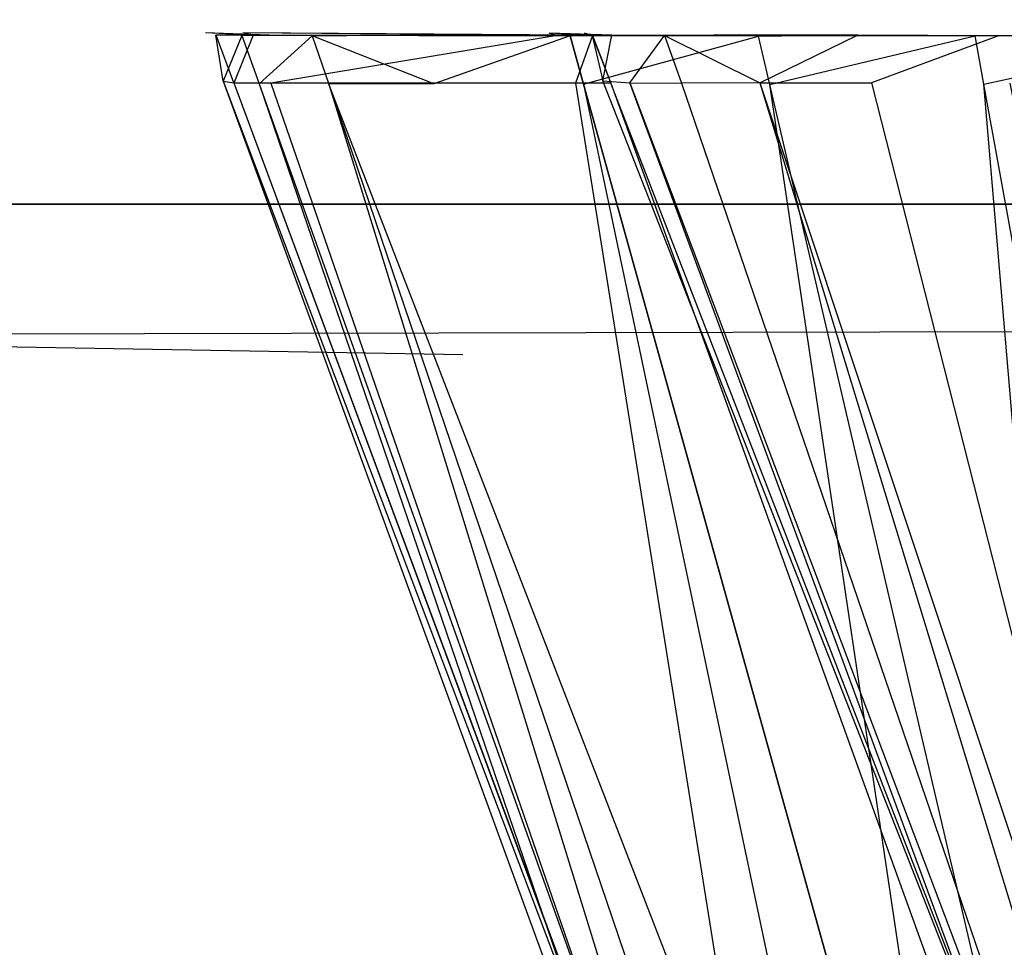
# Model space of a CAD drawing. Extents: x 0 to 0.787, y -0.451 to 0.
# Tile 6 of 32: x 0.111 to 0.124, y -0.44 to -0.428. Entities that reach past the tile are written whole.
import ezdxf

# ---------------------------------------------------------------- set-up
doc = ezdxf.new("R2010")
doc.units = 0
for name, color, linetype in [('L18_GRIFF_N_A69600__0___REPLACE', 7, 'CONTINUOUS'), ('L19_FRONTU_N_A69600__0___REPLAC', 7, 'CONTINUOUS'), ('L21_SCHUBU_N_A69600__4___REPLAC', 7, 'CONTINUOUS'), ('L4_GRIFF_N_A69600__0___REPLACEM', 7, 'CONTINUOUS'), ('L5_FRONTO_N_A69600__0___REPLACE', 7, 'CONTINUOUS'), ('L8_SCHUBO_N_A69600__7___REPLACE', 7, 'CONTINUOUS')]:
    doc.layers.add(name, color=color, linetype=linetype)

msp = doc.modelspace()

# ---------------------------------------------------------------- linework, layer by layer
at = {"layer": 'L18_GRIFF_N_A69600__0___REPLACE', "color": 254}
for points, invisible_edges in [([(0.113714, -0.428419, 0.235124), (0.11362, -0.42783, 0.248708), (0.113488, -0.4278, 0.235122), (0.113714, -0.428419, 0.235124)], 14), ([(0.113954, -0.427835, 0.231758), (0.113714, -0.428419, 0.235124), (0.113488, -0.4278, 0.235122), (0.113954, -0.427835, 0.231758)], 14), ([(0.113488, -0.4278, 0.235122), (0.114419, -0.427835, 0.23183), (0.113954, -0.427835, 0.231758), (0.113488, -0.4278, 0.235122)], 13), ([(0.114419, -0.427835, 0.23183), (0.113488, -0.4278, 0.235122), (0.113964, -0.4278, 0.235111), (0.114419, -0.427835, 0.23183)], 14), ([(0.113488, -0.4278, 0.235122), (0.114093, -0.42783, 0.248708), (0.113964, -0.4278, 0.235111), (0.113488, -0.4278, 0.235122)], 13), ([(0.114093, -0.42783, 0.248708), (0.113488, -0.4278, 0.235122), (0.11362, -0.42783, 0.248708), (0.114093, -0.42783, 0.248708)], 14), ([(0.11362, -0.42783, 0.248708), (0.113714, -0.428419, 0.235124), (0.113848, -0.428443, 0.248708), (0.11362, -0.42783, 0.248708)], 13), ([(0.11362, -0.42783, 0.248708), (0.114096, -0.427831, 0.249014), (0.114093, -0.42783, 0.248708), (0.11362, -0.42783, 0.248708)], 13), ([(0.114096, -0.427831, 0.249014), (0.11362, -0.42783, 0.248708), (0.113623, -0.42783, 0.249014), (0.114096, -0.427831, 0.249014)], 14), ([(0.113848, -0.428443, 0.248708), (0.113623, -0.42783, 0.249014), (0.11362, -0.42783, 0.248708), (0.113848, -0.428443, 0.248708)], 14), ([(0.113851, -0.428444, 0.249014), (0.114096, -0.427831, 0.249014), (0.113623, -0.42783, 0.249014), (0.113851, -0.428444, 0.249014)], 13), ([(0.113623, -0.42783, 0.249014), (0.113848, -0.428443, 0.248708), (0.113851, -0.428444, 0.249014), (0.113623, -0.42783, 0.249014)], 13), ([(0.113714, -0.428419, 0.235124), (0.113954, -0.427835, 0.231758), (0.114175, -0.428454, 0.231799), (0.113714, -0.428419, 0.235124)], 13), ([(0.114096, -0.427831, 0.249014), (0.113851, -0.428444, 0.249014), (0.114325, -0.428444, 0.249014), (0.114096, -0.427831, 0.249014)], 14), ([(0.114855, -0.42784, 0.228493), (0.114175, -0.428454, 0.231799), (0.113954, -0.427835, 0.231758), (0.114855, -0.42784, 0.228493)], 14), ([(0.113954, -0.427835, 0.231758), (0.115298, -0.427839, 0.228646), (0.114855, -0.42784, 0.228493), (0.113954, -0.427835, 0.231758)], 13), ([(0.115298, -0.427839, 0.228646), (0.113954, -0.427835, 0.231758), (0.114419, -0.427835, 0.23183), (0.115298, -0.427839, 0.228646)], 14), ([(0.113964, -0.4278, 0.235111), (0.118253, -0.427831, 0.232423), (0.114419, -0.427835, 0.23183), (0.113964, -0.4278, 0.235111)], 13), ([(0.118253, -0.427831, 0.232423), (0.113964, -0.4278, 0.235111), (0.117892, -0.427803, 0.235021), (0.118253, -0.427831, 0.232423)], 14), ([(0.113964, -0.4278, 0.235111), (0.117994, -0.427833, 0.248706), (0.117892, -0.427803, 0.235021), (0.113964, -0.4278, 0.235111)], 13), ([(0.117994, -0.427833, 0.248706), (0.113964, -0.4278, 0.235111), (0.114093, -0.42783, 0.248708), (0.117994, -0.427833, 0.248706)], 14), ([(0.114093, -0.42783, 0.248708), (0.117997, -0.427834, 0.249014), (0.117994, -0.427833, 0.248706), (0.114093, -0.42783, 0.248708)], 13), ([(0.117997, -0.427834, 0.249014), (0.114093, -0.42783, 0.248708), (0.114096, -0.427831, 0.249014), (0.117997, -0.427834, 0.249014)], 14), ([(0.114325, -0.428444, 0.249014), (0.117997, -0.427834, 0.249014), (0.114096, -0.427831, 0.249014), (0.114325, -0.428444, 0.249014)], 13), ([(0.117997, -0.427834, 0.249014), (0.114325, -0.428444, 0.249014), (0.118232, -0.428444, 0.249014), (0.117997, -0.427834, 0.249014)], 14), ([(0.118948, -0.427834, 0.229902), (0.114419, -0.427835, 0.23183), (0.118253, -0.427831, 0.232423), (0.118948, -0.427834, 0.229902)], 14), ([(0.114419, -0.427835, 0.23183), (0.118948, -0.427834, 0.229902), (0.115298, -0.427839, 0.228646), (0.114419, -0.427835, 0.23183)], 13), ([(0.114855, -0.42784, 0.228493), (0.11663, -0.427836, 0.225643), (0.116221, -0.427837, 0.225415), (0.114855, -0.42784, 0.228493)], 13), ([(0.11663, -0.427836, 0.225643), (0.114855, -0.42784, 0.228493), (0.115298, -0.427839, 0.228646), (0.11663, -0.427836, 0.225643)], 14), ([(0.115298, -0.427839, 0.228646), (0.120003, -0.427832, 0.227524), (0.11663, -0.427836, 0.225643), (0.115298, -0.427839, 0.228646)], 13), ([(0.120003, -0.427832, 0.227524), (0.115298, -0.427839, 0.228646), (0.118948, -0.427834, 0.229902), (0.120003, -0.427832, 0.227524)], 14), ([(0.118522, -0.427838, 0.222937), (0.116221, -0.427837, 0.225415), (0.11663, -0.427836, 0.225643), (0.118522, -0.427838, 0.222937)], 14), ([(0.121501, -0.427833, 0.225381), (0.11663, -0.427836, 0.225643), (0.120003, -0.427832, 0.227524), (0.121501, -0.427833, 0.225381)], 14), ([(0.11663, -0.427836, 0.225643), (0.121501, -0.427833, 0.225381), (0.118522, -0.427838, 0.222937), (0.11663, -0.427836, 0.225643)], 13), ([(0.117892, -0.427803, 0.235021), (0.118697, -0.42783, 0.232492), (0.118253, -0.427831, 0.232423), (0.117892, -0.427803, 0.235021)], 13), ([(0.118697, -0.42783, 0.232492), (0.117892, -0.427803, 0.235021), (0.118348, -0.427804, 0.235011), (0.118697, -0.42783, 0.232492)], 14), ([(0.117892, -0.427803, 0.235021), (0.118447, -0.427834, 0.248705), (0.118348, -0.427804, 0.235011), (0.117892, -0.427803, 0.235021)], 13), ([(0.118447, -0.427834, 0.248705), (0.117892, -0.427803, 0.235021), (0.117994, -0.427833, 0.248706), (0.118447, -0.427834, 0.248705)], 14), ([(0.117994, -0.427833, 0.248706), (0.118449, -0.427835, 0.249014), (0.118447, -0.427834, 0.248705), (0.117994, -0.427833, 0.248706)], 13), ([(0.118449, -0.427835, 0.249014), (0.117994, -0.427833, 0.248706), (0.117997, -0.427834, 0.249014), (0.118449, -0.427835, 0.249014)], 14), ([(0.118232, -0.428444, 0.249014), (0.118449, -0.427835, 0.249014), (0.117997, -0.427834, 0.249014), (0.118232, -0.428444, 0.249014)], 13), ([(0.118449, -0.427835, 0.249014), (0.118232, -0.428444, 0.249014), (0.118685, -0.428444, 0.249014), (0.118449, -0.427835, 0.249014)], 14), ([(0.119372, -0.427834, 0.230048), (0.118253, -0.427831, 0.232423), (0.118697, -0.42783, 0.232492), (0.119372, -0.427834, 0.230048)], 14), ([(0.118253, -0.427831, 0.232423), (0.119372, -0.427834, 0.230048), (0.118948, -0.427834, 0.229902), (0.118253, -0.427831, 0.232423)], 13), ([(0.118447, -0.427834, 0.248705), (0.118584, -0.428415, 0.23497), (0.118348, -0.427804, 0.235011), (0.118447, -0.427834, 0.248705)], 14), ([(0.118584, -0.428415, 0.23497), (0.118697, -0.42783, 0.232492), (0.118348, -0.427804, 0.235011), (0.118584, -0.428415, 0.23497)], 14), ([(0.118584, -0.428415, 0.23497), (0.118447, -0.427834, 0.248705), (0.118683, -0.428444, 0.248705), (0.118584, -0.428415, 0.23497)], 13), ([(0.118449, -0.427835, 0.249014), (0.118683, -0.428444, 0.248705), (0.118447, -0.427834, 0.248705), (0.118449, -0.427835, 0.249014)], 14), ([(0.118683, -0.428444, 0.248705), (0.118449, -0.427835, 0.249014), (0.118685, -0.428444, 0.249014), (0.118683, -0.428444, 0.248705)], 13), ([(0.123367, -0.427837, 0.223524), (0.118522, -0.427838, 0.222937), (0.121501, -0.427833, 0.225381), (0.123367, -0.427837, 0.223524)], 14), ([(0.118697, -0.42783, 0.232492), (0.118584, -0.428415, 0.23497), (0.118928, -0.428441, 0.232495), (0.118697, -0.42783, 0.232492)], 13), ([(0.118928, -0.428441, 0.232495), (0.119372, -0.427834, 0.230048), (0.118697, -0.42783, 0.232492), (0.118928, -0.428441, 0.232495)], 14), ([(0.119372, -0.427834, 0.230048), (0.118928, -0.428441, 0.232495), (0.119592, -0.428444, 0.230092), (0.119372, -0.427834, 0.230048)], 13), ([(0.118948, -0.427834, 0.229902), (0.120394, -0.427832, 0.227743), (0.120003, -0.427832, 0.227524), (0.118948, -0.427834, 0.229902)], 13), ([(0.120394, -0.427832, 0.227743), (0.118948, -0.427834, 0.229902), (0.119372, -0.427834, 0.230048), (0.120394, -0.427832, 0.227743)], 14), ([(0.119372, -0.427834, 0.230048), (0.120597, -0.428442, 0.227827), (0.120394, -0.427832, 0.227743), (0.119372, -0.427834, 0.230048)], 14), ([(0.120597, -0.428442, 0.227827), (0.119372, -0.427834, 0.230048), (0.119592, -0.428444, 0.230092), (0.120597, -0.428442, 0.227827)], 13), ([(0.120003, -0.427832, 0.227524), (0.121847, -0.427832, 0.225665), (0.121501, -0.427833, 0.225381), (0.120003, -0.427832, 0.227524)], 13), ([(0.121847, -0.427832, 0.225665), (0.120003, -0.427832, 0.227524), (0.120394, -0.427832, 0.227743), (0.121847, -0.427832, 0.225665)], 14), ([(0.120597, -0.428442, 0.227827), (0.121847, -0.427832, 0.225665), (0.120394, -0.427832, 0.227743), (0.120597, -0.428442, 0.227827)], 14), ([(0.121847, -0.427832, 0.225665), (0.120597, -0.428442, 0.227827), (0.122026, -0.428443, 0.225786), (0.121847, -0.427832, 0.225665)], 13), ([(0.120879, -0.427843, 0.220591), (0.125514, -0.427833, 0.22202), (0.123589, -0.427838, 0.218691), (0.120879, -0.427843, 0.220591)], 13), ([(0.125514, -0.427833, 0.22202), (0.120879, -0.427843, 0.220591), (0.123367, -0.427837, 0.223524), (0.125514, -0.427833, 0.22202)], 14), ([(0.123656, -0.427837, 0.223865), (0.121501, -0.427833, 0.225381), (0.121847, -0.427832, 0.225665), (0.123656, -0.427837, 0.223865)], 14), ([(0.121501, -0.427833, 0.225381), (0.123656, -0.427837, 0.223865), (0.123367, -0.427837, 0.223524), (0.121501, -0.427833, 0.225381)], 13), ([(0.122026, -0.428443, 0.225786), (0.123656, -0.427837, 0.223865), (0.121847, -0.427832, 0.225665), (0.122026, -0.428443, 0.225786)], 13), ([(0.126422, -0.427816, 0.216901), (0.123468, -0.428457, 0.218484), (0.123356, -0.427838, 0.218288), (0.126422, -0.427816, 0.216901)], 13), ([(0.123356, -0.427838, 0.218288), (0.12658, -0.427816, 0.217339), (0.126422, -0.427816, 0.216901), (0.123356, -0.427838, 0.218288)], 13), ([(0.12658, -0.427816, 0.217339), (0.123356, -0.427838, 0.218288), (0.123589, -0.427838, 0.218691), (0.12658, -0.427816, 0.217339)], 14), ([(0.123367, -0.427837, 0.223524), (0.125737, -0.427832, 0.222406), (0.125514, -0.427833, 0.22202), (0.123367, -0.427837, 0.223524)], 13), ([(0.125737, -0.427832, 0.222406), (0.123367, -0.427837, 0.223524), (0.123656, -0.427837, 0.223865), (0.125737, -0.427832, 0.222406)], 14), ([(0.123468, -0.428457, 0.218484), (0.126422, -0.427816, 0.216901), (0.126499, -0.428435, 0.217114), (0.123468, -0.428457, 0.218484)], 14), ([(0.123589, -0.427838, 0.218691), (0.127882, -0.427816, 0.220949), (0.12658, -0.427816, 0.217339), (0.123589, -0.427838, 0.218691)], 13), ([(0.127882, -0.427816, 0.220949), (0.123589, -0.427838, 0.218691), (0.125514, -0.427833, 0.22202), (0.127882, -0.427816, 0.220949)], 14), ([(0.123806, -0.428448, 0.224016), (0.125737, -0.427832, 0.222406), (0.123656, -0.427837, 0.223865), (0.123806, -0.428448, 0.224016)], 13), ([(0.114175, -0.428454, 0.231799), (0.114855, -0.42784, 0.228493), (0.115066, -0.428459, 0.228572), (0.114175, -0.428454, 0.231799)], 13), ([(0.116415, -0.428456, 0.225529), (0.114855, -0.42784, 0.228493), (0.116221, -0.427837, 0.225415), (0.116415, -0.428456, 0.225529)], 14), ([(0.114855, -0.42784, 0.228493), (0.116415, -0.428456, 0.225529), (0.115066, -0.428459, 0.228572), (0.114855, -0.42784, 0.228493)], 13), ([(0.118161, -0.427838, 0.22264), (0.116415, -0.428456, 0.225529), (0.116221, -0.427837, 0.225415), (0.118161, -0.427838, 0.22264)], 14), ([(0.116221, -0.427837, 0.225415), (0.118522, -0.427838, 0.222937), (0.118161, -0.427838, 0.22264), (0.116221, -0.427837, 0.225415)], 13), ([(0.116415, -0.428456, 0.225529), (0.118161, -0.427838, 0.22264), (0.118333, -0.428457, 0.222787), (0.116415, -0.428456, 0.225529)], 13), ([(0.120577, -0.427844, 0.220236), (0.118333, -0.428457, 0.222787), (0.118161, -0.427838, 0.22264), (0.120577, -0.427844, 0.220236)], 13), ([(0.118161, -0.427838, 0.22264), (0.120879, -0.427843, 0.220591), (0.120577, -0.427844, 0.220236), (0.118161, -0.427838, 0.22264)], 13), ([(0.120879, -0.427843, 0.220591), (0.118161, -0.427838, 0.22264), (0.118522, -0.427838, 0.222937), (0.120879, -0.427843, 0.220591)], 14), ([(0.118333, -0.428457, 0.222787), (0.120577, -0.427844, 0.220236), (0.120722, -0.428463, 0.22041), (0.118333, -0.428457, 0.222787)], 14), ([(0.118522, -0.427838, 0.222937), (0.123367, -0.427837, 0.223524), (0.120879, -0.427843, 0.220591), (0.118522, -0.427838, 0.222937)], 13), ([(0.123356, -0.427838, 0.218288), (0.120722, -0.428463, 0.22041), (0.120577, -0.427844, 0.220236), (0.123356, -0.427838, 0.218288)], 13), ([(0.120577, -0.427844, 0.220236), (0.123589, -0.427838, 0.218691), (0.123356, -0.427838, 0.218288), (0.120577, -0.427844, 0.220236)], 13), ([(0.123589, -0.427838, 0.218691), (0.120577, -0.427844, 0.220236), (0.120879, -0.427843, 0.220591), (0.123589, -0.427838, 0.218691)], 14), ([(0.120722, -0.428463, 0.22041), (0.123356, -0.427838, 0.218288), (0.123468, -0.428457, 0.218484), (0.120722, -0.428463, 0.22041)], 14), ([(0.123656, -0.427837, 0.223865), (0.122026, -0.428443, 0.225786), (0.123806, -0.428448, 0.224016), (0.123656, -0.427837, 0.223865)], 14), ([(0.113714, -0.428419, 0.235124), (0.120471, -0.446922, 0.235193), (0.12065, -0.44677, 0.248709), (0.113714, -0.428419, 0.235124)], 14), ([(0.113714, -0.428419, 0.235124), (0.12065, -0.44677, 0.248709), (0.113848, -0.428443, 0.248708), (0.113714, -0.428419, 0.235124)], 14), ([(0.114175, -0.428454, 0.231799), (0.120471, -0.446922, 0.235193), (0.113714, -0.428419, 0.235124), (0.114175, -0.428454, 0.231799)], 14), ([(0.120654, -0.446766, 0.249014), (0.113848, -0.428443, 0.248708), (0.12065, -0.44677, 0.248709), (0.120654, -0.446766, 0.249014)], 13), ([(0.113848, -0.428443, 0.248708), (0.120654, -0.446766, 0.249014), (0.113851, -0.428444, 0.249014), (0.113848, -0.428443, 0.248708)], 14), ([(0.120654, -0.446766, 0.249014), (0.114325, -0.428444, 0.249014), (0.113851, -0.428444, 0.249014), (0.120654, -0.446766, 0.249014)], 13), ([(0.120471, -0.446922, 0.235193), (0.114175, -0.428454, 0.231799), (0.120771, -0.446944, 0.233028), (0.120471, -0.446922, 0.235193)], 13), ([(0.115066, -0.428459, 0.228572), (0.120771, -0.446944, 0.233028), (0.114175, -0.428454, 0.231799), (0.115066, -0.428459, 0.228572)], 14), ([(0.114325, -0.428444, 0.249014), (0.120654, -0.446766, 0.249014), (0.121153, -0.446756, 0.249014), (0.114325, -0.428444, 0.249014)], 14), ([(0.121153, -0.446756, 0.249014), (0.118232, -0.428444, 0.249014), (0.114325, -0.428444, 0.249014), (0.121153, -0.446756, 0.249014)], 13), ([(0.12223, -0.446945, 0.228945), (0.115066, -0.428459, 0.228572), (0.116415, -0.428456, 0.225529), (0.12223, -0.446945, 0.228945)], 14), ([(0.120771, -0.446944, 0.233028), (0.115066, -0.428459, 0.228572), (0.121351, -0.446947, 0.230926), (0.120771, -0.446944, 0.233028)], 13), ([(0.115066, -0.428459, 0.228572), (0.12223, -0.446945, 0.228945), (0.121351, -0.446947, 0.230926), (0.115066, -0.428459, 0.228572)], 13), ([(0.118333, -0.428457, 0.222787), (0.12223, -0.446945, 0.228945), (0.116415, -0.428456, 0.225529), (0.118333, -0.428457, 0.222787)], 14), ([(0.118232, -0.428444, 0.249014), (0.121153, -0.446756, 0.249014), (0.125267, -0.446671, 0.249014), (0.118232, -0.428444, 0.249014)], 14), ([(0.125267, -0.446671, 0.249014), (0.118685, -0.428444, 0.249014), (0.118232, -0.428444, 0.249014), (0.125267, -0.446671, 0.249014)], 13), ([(0.12223, -0.446945, 0.228945), (0.118333, -0.428457, 0.222787), (0.123479, -0.446946, 0.227159), (0.12223, -0.446945, 0.228945)], 13), ([(0.120722, -0.428463, 0.22041), (0.123479, -0.446946, 0.227159), (0.118333, -0.428457, 0.222787), (0.120722, -0.428463, 0.22041)], 13), ([(0.118584, -0.428415, 0.23497), (0.125743, -0.446661, 0.248678), (0.125648, -0.446664, 0.23376), (0.118584, -0.428415, 0.23497)], 13), ([(0.125743, -0.446661, 0.248678), (0.118584, -0.428415, 0.23497), (0.118683, -0.428444, 0.248705), (0.125743, -0.446661, 0.248678)], 14), ([(0.125648, -0.446664, 0.23376), (0.118928, -0.428441, 0.232495), (0.118584, -0.428415, 0.23497), (0.125648, -0.446664, 0.23376)], 14), ([(0.118683, -0.428444, 0.248705), (0.125745, -0.446661, 0.249014), (0.125743, -0.446661, 0.248678), (0.118683, -0.428444, 0.248705)], 13), ([(0.125745, -0.446661, 0.249014), (0.118683, -0.428444, 0.248705), (0.118685, -0.428444, 0.249014), (0.125745, -0.446661, 0.249014)], 14), ([(0.118685, -0.428444, 0.249014), (0.125267, -0.446671, 0.249014), (0.125745, -0.446661, 0.249014), (0.118685, -0.428444, 0.249014)], 14), ([(0.118928, -0.428441, 0.232495), (0.12582, -0.446679, 0.232581), (0.119592, -0.428444, 0.230092), (0.118928, -0.428441, 0.232495)], 14), ([(0.118928, -0.428441, 0.232495), (0.125648, -0.446664, 0.23376), (0.12582, -0.446679, 0.232581), (0.118928, -0.428441, 0.232495)], 13), ([(0.120597, -0.428442, 0.227827), (0.119592, -0.428444, 0.230092), (0.126156, -0.446683, 0.231437), (0.120597, -0.428442, 0.227827)], 14), ([(0.119592, -0.428444, 0.230092), (0.12582, -0.446679, 0.232581), (0.126156, -0.446683, 0.231437), (0.119592, -0.428444, 0.230092)], 14), ([(0.120597, -0.428442, 0.227827), (0.126665, -0.446685, 0.230358), (0.122026, -0.428443, 0.225786), (0.120597, -0.428442, 0.227827)], 14), ([(0.120597, -0.428442, 0.227827), (0.126156, -0.446683, 0.231437), (0.126665, -0.446685, 0.230358), (0.120597, -0.428442, 0.227827)], 14), ([(0.123468, -0.428457, 0.218484), (0.125034, -0.44695, 0.225611), (0.120722, -0.428463, 0.22041), (0.123468, -0.428457, 0.218484)], 13), ([(0.123479, -0.446946, 0.227159), (0.120722, -0.428463, 0.22041), (0.125034, -0.44695, 0.225611), (0.123479, -0.446946, 0.227159)], 14), ([(0.127388, -0.44669, 0.229386), (0.123806, -0.428448, 0.224016), (0.122026, -0.428443, 0.225786), (0.127388, -0.44669, 0.229386)], 14), ([(0.122026, -0.428443, 0.225786), (0.126665, -0.446685, 0.230358), (0.127388, -0.44669, 0.229386), (0.122026, -0.428443, 0.225786)], 14), ([(0.126499, -0.428435, 0.217114), (0.126823, -0.446946, 0.224357), (0.123468, -0.428457, 0.218484), (0.126499, -0.428435, 0.217114)], 13), ([(0.125034, -0.44695, 0.225611), (0.123468, -0.428457, 0.218484), (0.126823, -0.446946, 0.224357), (0.125034, -0.44695, 0.225611)], 14)]:
    msp.add_3dface(points, dxfattribs=dict(at, invisible_edges=invisible_edges))
at = {"layer": 'L19_FRONTU_N_A69600__0___REPLAC', "color": 8}
for points, invisible_edges in [([(0.003722, -0.43, 0.00371), (0.783193, -0.43, 0.002), (0.003722, -0.43, 0.002), (0.003722, -0.43, 0.00371)], 13), ([(0.783193, -0.43, 0.002), (0.003722, -0.43, 0.00371), (0.783193, -0.43, 0.00371), (0.783193, -0.43, 0.002)], 14), ([(0.003722, -0.43, 0.246586), (0.783193, -0.43, 0.00371), (0.003722, -0.43, 0.00371), (0.003722, -0.43, 0.246586)], 13), ([(0.783193, -0.43, 0.00371), (0.003722, -0.43, 0.246586), (0.1297, -0.43, 0.21941), (0.783193, -0.43, 0.00371)], 10), ([(0.1297, -0.43, 0.21941), (0.003722, -0.43, 0.246586), (0.126527, -0.43, 0.220372), (0.1297, -0.43, 0.21941)], 13), ([(0.126527, -0.43, 0.220372), (0.003722, -0.43, 0.246586), (0.123602, -0.43, 0.221935), (0.126527, -0.43, 0.220372)], 10), ([(0.123602, -0.43, 0.221935), (0.003722, -0.43, 0.246586), (0.121039, -0.43, 0.224039), (0.123602, -0.43, 0.221935)], 13), ([(0.121039, -0.43, 0.224039), (0.003722, -0.43, 0.246586), (0.118935, -0.43, 0.226602), (0.121039, -0.43, 0.224039)], 10), ([(0.118935, -0.43, 0.226602), (0.003722, -0.43, 0.246586), (0.117372, -0.43, 0.229527), (0.118935, -0.43, 0.226602)], 13), ([(0.117372, -0.43, 0.229527), (0.003722, -0.43, 0.246586), (0.11641, -0.43, 0.2327), (0.117372, -0.43, 0.229527)], 10), ([(0.11641, -0.43, 0.2327), (0.003722, -0.43, 0.246586), (0.116166, -0.43, 0.234342), (0.11641, -0.43, 0.2327)], 13), ([(0.116166, -0.43, 0.234342), (0.003722, -0.43, 0.246586), (0.116101, -0.43, 0.246586), (0.116166, -0.43, 0.234342)], 10), ([(0.783193, -0.43, 0.002), (0.003722, -0.431928, 0.002), (0.003722, -0.43, 0.002), (0.783193, -0.43, 0.002)], 13), ([(0.003722, -0.431928, 0.002), (0.783193, -0.43, 0.002), (0.783193, -0.431928, 0.002), (0.003722, -0.431928, 0.002)], 14), ([(0.116786, -0.431928, 0.248), (0.003722, -0.43, 0.248), (0.003722, -0.431928, 0.248), (0.116786, -0.431928, 0.248)], 13), ([(0.003722, -0.43, 0.248), (0.116786, -0.431928, 0.248), (0.116085, -0.43, 0.248), (0.003722, -0.43, 0.248)], 14), ([(0.003722, -0.43, 0.248), (0.116101, -0.43, 0.246586), (0.003722, -0.43, 0.246586), (0.003722, -0.43, 0.248)], 13), ([(0.116101, -0.43, 0.246586), (0.003722, -0.43, 0.248), (0.116085, -0.43, 0.248), (0.116101, -0.43, 0.246586)], 14), ([(0.783193, -0.431928, 0.002), (0.003722, -0.447345, 0.002), (0.003722, -0.431928, 0.002), (0.783193, -0.431928, 0.002)], 13), ([(0.003722, -0.447345, 0.002), (0.783193, -0.431928, 0.002), (0.783193, -0.447345, 0.002), (0.003722, -0.447345, 0.002)], 14), ([(0.122398, -0.447345, 0.248), (0.003722, -0.431928, 0.248), (0.003722, -0.447345, 0.248), (0.122398, -0.447345, 0.248)], 13), ([(0.003722, -0.431928, 0.248), (0.122398, -0.447345, 0.248), (0.116786, -0.431928, 0.248), (0.003722, -0.431928, 0.248)], 14)]:
    msp.add_3dface(points, dxfattribs=dict(at, invisible_edges=invisible_edges))
at = {"layer": 'L21_SCHUBU_N_A69600__4___REPLAC', "color": 8}
for points, invisible_edges in [([(0.7465, -0.43, 0.0494), (0.0405, -0.104, 0.0494), (0.0405, -0.43, 0.0494), (0.7465, -0.43, 0.0494)], 13), ([(0.0405, -0.104, 0.0494), (0.7465, -0.43, 0.0494), (0.746513, -0.104, 0.0494), (0.0405, -0.104, 0.0494)], 14), ([(0.746513, -0.104, 0.0334), (0.0405, -0.43, 0.0334), (0.0405, -0.104, 0.0334), (0.746513, -0.104, 0.0334)], 13), ([(0.0405, -0.43, 0.0334), (0.746513, -0.104, 0.0334), (0.7465, -0.43, 0.0334), (0.0405, -0.43, 0.0334)], 14), ([(0.7465, -0.43, 0.0494), (0.0405, -0.43, 0.0334), (0.7465, -0.43, 0.0334), (0.7465, -0.43, 0.0494)], 13), ([(0.0405, -0.43, 0.0334), (0.7465, -0.43, 0.0494), (0.0405, -0.43, 0.0494), (0.0405, -0.43, 0.0334)], 14)]:
    msp.add_3dface(points, dxfattribs=dict(at, invisible_edges=invisible_edges))
at = {"layer": 'L4_GRIFF_N_A69600__0___REPLACEM', "color": 254}
for points, invisible_edges in [([(0.113714, -0.428419, 0.485124), (0.11362, -0.42783, 0.498708), (0.113488, -0.4278, 0.485122), (0.113714, -0.428419, 0.485124)], 14), ([(0.113954, -0.427835, 0.481758), (0.113714, -0.428419, 0.485124), (0.113488, -0.4278, 0.485122), (0.113954, -0.427835, 0.481758)], 14), ([(0.113488, -0.4278, 0.485122), (0.114419, -0.427835, 0.48183), (0.113954, -0.427835, 0.481758), (0.113488, -0.4278, 0.485122)], 13), ([(0.114419, -0.427835, 0.48183), (0.113488, -0.4278, 0.485122), (0.113964, -0.4278, 0.485111), (0.114419, -0.427835, 0.48183)], 14), ([(0.113488, -0.4278, 0.485122), (0.114093, -0.42783, 0.498708), (0.113964, -0.4278, 0.485111), (0.113488, -0.4278, 0.485122)], 13), ([(0.114093, -0.42783, 0.498708), (0.113488, -0.4278, 0.485122), (0.11362, -0.42783, 0.498708), (0.114093, -0.42783, 0.498708)], 14), ([(0.11362, -0.42783, 0.498708), (0.113714, -0.428419, 0.485124), (0.113848, -0.428443, 0.498708), (0.11362, -0.42783, 0.498708)], 13), ([(0.11362, -0.42783, 0.498708), (0.114096, -0.427831, 0.499014), (0.114093, -0.42783, 0.498708), (0.11362, -0.42783, 0.498708)], 13), ([(0.114096, -0.427831, 0.499014), (0.11362, -0.42783, 0.498708), (0.113623, -0.42783, 0.499014), (0.114096, -0.427831, 0.499014)], 14), ([(0.113848, -0.428443, 0.498708), (0.113623, -0.42783, 0.499014), (0.11362, -0.42783, 0.498708), (0.113848, -0.428443, 0.498708)], 14), ([(0.113851, -0.428444, 0.499014), (0.114096, -0.427831, 0.499014), (0.113623, -0.42783, 0.499014), (0.113851, -0.428444, 0.499014)], 13), ([(0.113623, -0.42783, 0.499014), (0.113848, -0.428443, 0.498708), (0.113851, -0.428444, 0.499014), (0.113623, -0.42783, 0.499014)], 13), ([(0.113714, -0.428419, 0.485124), (0.113954, -0.427835, 0.481758), (0.114175, -0.428454, 0.481799), (0.113714, -0.428419, 0.485124)], 13), ([(0.114096, -0.427831, 0.499014), (0.113851, -0.428444, 0.499014), (0.114325, -0.428444, 0.499014), (0.114096, -0.427831, 0.499014)], 14), ([(0.114855, -0.42784, 0.478493), (0.114175, -0.428454, 0.481799), (0.113954, -0.427835, 0.481758), (0.114855, -0.42784, 0.478493)], 14), ([(0.113954, -0.427835, 0.481758), (0.115298, -0.427839, 0.478646), (0.114855, -0.42784, 0.478493), (0.113954, -0.427835, 0.481758)], 13), ([(0.115298, -0.427839, 0.478646), (0.113954, -0.427835, 0.481758), (0.114419, -0.427835, 0.48183), (0.115298, -0.427839, 0.478646)], 14), ([(0.113964, -0.4278, 0.485111), (0.118253, -0.427831, 0.482423), (0.114419, -0.427835, 0.48183), (0.113964, -0.4278, 0.485111)], 13), ([(0.118253, -0.427831, 0.482423), (0.113964, -0.4278, 0.485111), (0.117892, -0.427803, 0.485021), (0.118253, -0.427831, 0.482423)], 14), ([(0.113964, -0.4278, 0.485111), (0.117994, -0.427833, 0.498706), (0.117892, -0.427803, 0.485021), (0.113964, -0.4278, 0.485111)], 13), ([(0.117994, -0.427833, 0.498706), (0.113964, -0.4278, 0.485111), (0.114093, -0.42783, 0.498708), (0.117994, -0.427833, 0.498706)], 14), ([(0.114093, -0.42783, 0.498708), (0.117997, -0.427834, 0.499014), (0.117994, -0.427833, 0.498706), (0.114093, -0.42783, 0.498708)], 13), ([(0.117997, -0.427834, 0.499014), (0.114093, -0.42783, 0.498708), (0.114096, -0.427831, 0.499014), (0.117997, -0.427834, 0.499014)], 14), ([(0.114325, -0.428444, 0.499014), (0.117997, -0.427834, 0.499014), (0.114096, -0.427831, 0.499014), (0.114325, -0.428444, 0.499014)], 13), ([(0.117997, -0.427834, 0.499014), (0.114325, -0.428444, 0.499014), (0.118232, -0.428444, 0.499014), (0.117997, -0.427834, 0.499014)], 14), ([(0.118948, -0.427834, 0.479902), (0.114419, -0.427835, 0.48183), (0.118253, -0.427831, 0.482423), (0.118948, -0.427834, 0.479902)], 14), ([(0.114419, -0.427835, 0.48183), (0.118948, -0.427834, 0.479902), (0.115298, -0.427839, 0.478646), (0.114419, -0.427835, 0.48183)], 13), ([(0.114855, -0.42784, 0.478493), (0.11663, -0.427836, 0.475643), (0.116221, -0.427837, 0.475415), (0.114855, -0.42784, 0.478493)], 13), ([(0.11663, -0.427836, 0.475643), (0.114855, -0.42784, 0.478493), (0.115298, -0.427839, 0.478646), (0.11663, -0.427836, 0.475643)], 14), ([(0.115298, -0.427839, 0.478646), (0.120003, -0.427832, 0.477524), (0.11663, -0.427836, 0.475643), (0.115298, -0.427839, 0.478646)], 13), ([(0.120003, -0.427832, 0.477524), (0.115298, -0.427839, 0.478646), (0.118948, -0.427834, 0.479902), (0.120003, -0.427832, 0.477524)], 14), ([(0.118522, -0.427838, 0.472937), (0.116221, -0.427837, 0.475415), (0.11663, -0.427836, 0.475643), (0.118522, -0.427838, 0.472937)], 14), ([(0.121501, -0.427833, 0.475381), (0.11663, -0.427836, 0.475643), (0.120003, -0.427832, 0.477524), (0.121501, -0.427833, 0.475381)], 14), ([(0.11663, -0.427836, 0.475643), (0.121501, -0.427833, 0.475381), (0.118522, -0.427838, 0.472937), (0.11663, -0.427836, 0.475643)], 13), ([(0.117892, -0.427803, 0.485021), (0.118697, -0.42783, 0.482492), (0.118253, -0.427831, 0.482423), (0.117892, -0.427803, 0.485021)], 13), ([(0.118697, -0.42783, 0.482492), (0.117892, -0.427803, 0.485021), (0.118348, -0.427804, 0.485011), (0.118697, -0.42783, 0.482492)], 14), ([(0.117892, -0.427803, 0.485021), (0.118447, -0.427834, 0.498705), (0.118348, -0.427804, 0.485011), (0.117892, -0.427803, 0.485021)], 13), ([(0.118447, -0.427834, 0.498705), (0.117892, -0.427803, 0.485021), (0.117994, -0.427833, 0.498706), (0.118447, -0.427834, 0.498705)], 14), ([(0.117994, -0.427833, 0.498706), (0.118449, -0.427835, 0.499014), (0.118447, -0.427834, 0.498705), (0.117994, -0.427833, 0.498706)], 13), ([(0.118449, -0.427835, 0.499014), (0.117994, -0.427833, 0.498706), (0.117997, -0.427834, 0.499014), (0.118449, -0.427835, 0.499014)], 14), ([(0.118232, -0.428444, 0.499014), (0.118449, -0.427835, 0.499014), (0.117997, -0.427834, 0.499014), (0.118232, -0.428444, 0.499014)], 13), ([(0.118449, -0.427835, 0.499014), (0.118232, -0.428444, 0.499014), (0.118685, -0.428444, 0.499014), (0.118449, -0.427835, 0.499014)], 14), ([(0.119372, -0.427834, 0.480048), (0.118253, -0.427831, 0.482423), (0.118697, -0.42783, 0.482492), (0.119372, -0.427834, 0.480048)], 14), ([(0.118253, -0.427831, 0.482423), (0.119372, -0.427834, 0.480048), (0.118948, -0.427834, 0.479902), (0.118253, -0.427831, 0.482423)], 13), ([(0.118447, -0.427834, 0.498705), (0.118584, -0.428415, 0.48497), (0.118348, -0.427804, 0.485011), (0.118447, -0.427834, 0.498705)], 14), ([(0.118584, -0.428415, 0.48497), (0.118697, -0.42783, 0.482492), (0.118348, -0.427804, 0.485011), (0.118584, -0.428415, 0.48497)], 14), ([(0.118584, -0.428415, 0.48497), (0.118447, -0.427834, 0.498705), (0.118683, -0.428444, 0.498705), (0.118584, -0.428415, 0.48497)], 13), ([(0.118449, -0.427835, 0.499014), (0.118683, -0.428444, 0.498705), (0.118447, -0.427834, 0.498705), (0.118449, -0.427835, 0.499014)], 14), ([(0.118683, -0.428444, 0.498705), (0.118449, -0.427835, 0.499014), (0.118685, -0.428444, 0.499014), (0.118683, -0.428444, 0.498705)], 13), ([(0.123367, -0.427837, 0.473524), (0.118522, -0.427838, 0.472937), (0.121501, -0.427833, 0.475381), (0.123367, -0.427837, 0.473524)], 14), ([(0.118697, -0.42783, 0.482492), (0.118584, -0.428415, 0.48497), (0.118928, -0.428441, 0.482495), (0.118697, -0.42783, 0.482492)], 13), ([(0.118928, -0.428441, 0.482495), (0.119372, -0.427834, 0.480048), (0.118697, -0.42783, 0.482492), (0.118928, -0.428441, 0.482495)], 14), ([(0.119372, -0.427834, 0.480048), (0.118928, -0.428441, 0.482495), (0.119592, -0.428444, 0.480092), (0.119372, -0.427834, 0.480048)], 13), ([(0.118948, -0.427834, 0.479902), (0.120394, -0.427832, 0.477743), (0.120003, -0.427832, 0.477524), (0.118948, -0.427834, 0.479902)], 13), ([(0.120394, -0.427832, 0.477743), (0.118948, -0.427834, 0.479902), (0.119372, -0.427834, 0.480048), (0.120394, -0.427832, 0.477743)], 14), ([(0.119372, -0.427834, 0.480048), (0.120597, -0.428442, 0.477827), (0.120394, -0.427832, 0.477743), (0.119372, -0.427834, 0.480048)], 14), ([(0.120597, -0.428442, 0.477827), (0.119372, -0.427834, 0.480048), (0.119592, -0.428444, 0.480092), (0.120597, -0.428442, 0.477827)], 13), ([(0.120003, -0.427832, 0.477524), (0.121847, -0.427832, 0.475665), (0.121501, -0.427833, 0.475381), (0.120003, -0.427832, 0.477524)], 13), ([(0.121847, -0.427832, 0.475665), (0.120003, -0.427832, 0.477524), (0.120394, -0.427832, 0.477743), (0.121847, -0.427832, 0.475665)], 14), ([(0.120597, -0.428442, 0.477827), (0.121847, -0.427832, 0.475665), (0.120394, -0.427832, 0.477743), (0.120597, -0.428442, 0.477827)], 14), ([(0.121847, -0.427832, 0.475665), (0.120597, -0.428442, 0.477827), (0.122026, -0.428443, 0.475786), (0.121847, -0.427832, 0.475665)], 13), ([(0.120879, -0.427843, 0.470591), (0.125514, -0.427833, 0.47202), (0.123589, -0.427838, 0.468691), (0.120879, -0.427843, 0.470591)], 13), ([(0.125514, -0.427833, 0.47202), (0.120879, -0.427843, 0.470591), (0.123367, -0.427837, 0.473524), (0.125514, -0.427833, 0.47202)], 14), ([(0.123656, -0.427837, 0.473865), (0.121501, -0.427833, 0.475381), (0.121847, -0.427832, 0.475665), (0.123656, -0.427837, 0.473865)], 14), ([(0.121501, -0.427833, 0.475381), (0.123656, -0.427837, 0.473865), (0.123367, -0.427837, 0.473524), (0.121501, -0.427833, 0.475381)], 13), ([(0.122026, -0.428443, 0.475786), (0.123656, -0.427837, 0.473865), (0.121847, -0.427832, 0.475665), (0.122026, -0.428443, 0.475786)], 13), ([(0.126422, -0.427816, 0.466901), (0.123468, -0.428457, 0.468484), (0.123356, -0.427838, 0.468288), (0.126422, -0.427816, 0.466901)], 13), ([(0.123356, -0.427838, 0.468288), (0.12658, -0.427816, 0.467339), (0.126422, -0.427816, 0.466901), (0.123356, -0.427838, 0.468288)], 13), ([(0.12658, -0.427816, 0.467339), (0.123356, -0.427838, 0.468288), (0.123589, -0.427838, 0.468691), (0.12658, -0.427816, 0.467339)], 14), ([(0.123367, -0.427837, 0.473524), (0.125737, -0.427832, 0.472406), (0.125514, -0.427833, 0.47202), (0.123367, -0.427837, 0.473524)], 13), ([(0.125737, -0.427832, 0.472406), (0.123367, -0.427837, 0.473524), (0.123656, -0.427837, 0.473865), (0.125737, -0.427832, 0.472406)], 14), ([(0.123468, -0.428457, 0.468484), (0.126422, -0.427816, 0.466901), (0.126499, -0.428435, 0.467114), (0.123468, -0.428457, 0.468484)], 14), ([(0.123589, -0.427838, 0.468691), (0.127882, -0.427816, 0.470949), (0.12658, -0.427816, 0.467339), (0.123589, -0.427838, 0.468691)], 13), ([(0.127882, -0.427816, 0.470949), (0.123589, -0.427838, 0.468691), (0.125514, -0.427833, 0.47202), (0.127882, -0.427816, 0.470949)], 14), ([(0.123806, -0.428448, 0.474016), (0.125737, -0.427832, 0.472406), (0.123656, -0.427837, 0.473865), (0.123806, -0.428448, 0.474016)], 13), ([(0.114175, -0.428454, 0.481799), (0.114855, -0.42784, 0.478493), (0.115066, -0.428459, 0.478572), (0.114175, -0.428454, 0.481799)], 13), ([(0.116415, -0.428456, 0.475529), (0.114855, -0.42784, 0.478493), (0.116221, -0.427837, 0.475415), (0.116415, -0.428456, 0.475529)], 14), ([(0.114855, -0.42784, 0.478493), (0.116415, -0.428456, 0.475529), (0.115066, -0.428459, 0.478572), (0.114855, -0.42784, 0.478493)], 13), ([(0.118161, -0.427838, 0.47264), (0.116415, -0.428456, 0.475529), (0.116221, -0.427837, 0.475415), (0.118161, -0.427838, 0.47264)], 14), ([(0.116221, -0.427837, 0.475415), (0.118522, -0.427838, 0.472937), (0.118161, -0.427838, 0.47264), (0.116221, -0.427837, 0.475415)], 13), ([(0.116415, -0.428456, 0.475529), (0.118161, -0.427838, 0.47264), (0.118333, -0.428457, 0.472787), (0.116415, -0.428456, 0.475529)], 13), ([(0.120577, -0.427844, 0.470236), (0.118333, -0.428457, 0.472787), (0.118161, -0.427838, 0.47264), (0.120577, -0.427844, 0.470236)], 13), ([(0.118161, -0.427838, 0.47264), (0.120879, -0.427843, 0.470591), (0.120577, -0.427844, 0.470236), (0.118161, -0.427838, 0.47264)], 13), ([(0.120879, -0.427843, 0.470591), (0.118161, -0.427838, 0.47264), (0.118522, -0.427838, 0.472937), (0.120879, -0.427843, 0.470591)], 14), ([(0.118333, -0.428457, 0.472787), (0.120577, -0.427844, 0.470236), (0.120722, -0.428463, 0.47041), (0.118333, -0.428457, 0.472787)], 14), ([(0.118522, -0.427838, 0.472937), (0.123367, -0.427837, 0.473524), (0.120879, -0.427843, 0.470591), (0.118522, -0.427838, 0.472937)], 13), ([(0.123356, -0.427838, 0.468288), (0.120722, -0.428463, 0.47041), (0.120577, -0.427844, 0.470236), (0.123356, -0.427838, 0.468288)], 13), ([(0.120577, -0.427844, 0.470236), (0.123589, -0.427838, 0.468691), (0.123356, -0.427838, 0.468288), (0.120577, -0.427844, 0.470236)], 13), ([(0.123589, -0.427838, 0.468691), (0.120577, -0.427844, 0.470236), (0.120879, -0.427843, 0.470591), (0.123589, -0.427838, 0.468691)], 14), ([(0.120722, -0.428463, 0.47041), (0.123356, -0.427838, 0.468288), (0.123468, -0.428457, 0.468484), (0.120722, -0.428463, 0.47041)], 14), ([(0.123656, -0.427837, 0.473865), (0.122026, -0.428443, 0.475786), (0.123806, -0.428448, 0.474016), (0.123656, -0.427837, 0.473865)], 14), ([(0.113714, -0.428419, 0.485124), (0.120471, -0.446922, 0.485193), (0.12065, -0.44677, 0.498709), (0.113714, -0.428419, 0.485124)], 14), ([(0.113714, -0.428419, 0.485124), (0.12065, -0.44677, 0.498709), (0.113848, -0.428443, 0.498708), (0.113714, -0.428419, 0.485124)], 14), ([(0.114175, -0.428454, 0.481799), (0.120471, -0.446922, 0.485193), (0.113714, -0.428419, 0.485124), (0.114175, -0.428454, 0.481799)], 14), ([(0.120654, -0.446766, 0.499014), (0.113848, -0.428443, 0.498708), (0.12065, -0.44677, 0.498709), (0.120654, -0.446766, 0.499014)], 13), ([(0.113848, -0.428443, 0.498708), (0.120654, -0.446766, 0.499014), (0.113851, -0.428444, 0.499014), (0.113848, -0.428443, 0.498708)], 14), ([(0.120654, -0.446766, 0.499014), (0.114325, -0.428444, 0.499014), (0.113851, -0.428444, 0.499014), (0.120654, -0.446766, 0.499014)], 13), ([(0.120471, -0.446922, 0.485193), (0.114175, -0.428454, 0.481799), (0.120771, -0.446944, 0.483028), (0.120471, -0.446922, 0.485193)], 13), ([(0.115066, -0.428459, 0.478572), (0.120771, -0.446944, 0.483028), (0.114175, -0.428454, 0.481799), (0.115066, -0.428459, 0.478572)], 14), ([(0.114325, -0.428444, 0.499014), (0.120654, -0.446766, 0.499014), (0.121153, -0.446756, 0.499014), (0.114325, -0.428444, 0.499014)], 14), ([(0.121153, -0.446756, 0.499014), (0.118232, -0.428444, 0.499014), (0.114325, -0.428444, 0.499014), (0.121153, -0.446756, 0.499014)], 13), ([(0.12223, -0.446945, 0.478945), (0.115066, -0.428459, 0.478572), (0.116415, -0.428456, 0.475529), (0.12223, -0.446945, 0.478945)], 14), ([(0.120771, -0.446944, 0.483028), (0.115066, -0.428459, 0.478572), (0.121351, -0.446947, 0.480926), (0.120771, -0.446944, 0.483028)], 13), ([(0.115066, -0.428459, 0.478572), (0.12223, -0.446945, 0.478945), (0.121351, -0.446947, 0.480926), (0.115066, -0.428459, 0.478572)], 13), ([(0.118333, -0.428457, 0.472787), (0.12223, -0.446945, 0.478945), (0.116415, -0.428456, 0.475529), (0.118333, -0.428457, 0.472787)], 14), ([(0.118232, -0.428444, 0.499014), (0.121153, -0.446756, 0.499014), (0.125267, -0.446671, 0.499014), (0.118232, -0.428444, 0.499014)], 14), ([(0.125267, -0.446671, 0.499014), (0.118685, -0.428444, 0.499014), (0.118232, -0.428444, 0.499014), (0.125267, -0.446671, 0.499014)], 13), ([(0.12223, -0.446945, 0.478945), (0.118333, -0.428457, 0.472787), (0.123479, -0.446946, 0.477159), (0.12223, -0.446945, 0.478945)], 13), ([(0.120722, -0.428463, 0.47041), (0.123479, -0.446946, 0.477159), (0.118333, -0.428457, 0.472787), (0.120722, -0.428463, 0.47041)], 13), ([(0.118584, -0.428415, 0.48497), (0.125743, -0.446661, 0.498678), (0.125648, -0.446664, 0.48376), (0.118584, -0.428415, 0.48497)], 13), ([(0.125743, -0.446661, 0.498678), (0.118584, -0.428415, 0.48497), (0.118683, -0.428444, 0.498705), (0.125743, -0.446661, 0.498678)], 14), ([(0.125648, -0.446664, 0.48376), (0.118928, -0.428441, 0.482495), (0.118584, -0.428415, 0.48497), (0.125648, -0.446664, 0.48376)], 14), ([(0.118683, -0.428444, 0.498705), (0.125745, -0.446661, 0.499014), (0.125743, -0.446661, 0.498678), (0.118683, -0.428444, 0.498705)], 13), ([(0.125745, -0.446661, 0.499014), (0.118683, -0.428444, 0.498705), (0.118685, -0.428444, 0.499014), (0.125745, -0.446661, 0.499014)], 14), ([(0.118685, -0.428444, 0.499014), (0.125267, -0.446671, 0.499014), (0.125745, -0.446661, 0.499014), (0.118685, -0.428444, 0.499014)], 14), ([(0.118928, -0.428441, 0.482495), (0.12582, -0.446679, 0.482581), (0.119592, -0.428444, 0.480092), (0.118928, -0.428441, 0.482495)], 14), ([(0.118928, -0.428441, 0.482495), (0.125648, -0.446664, 0.48376), (0.12582, -0.446679, 0.482581), (0.118928, -0.428441, 0.482495)], 13), ([(0.120597, -0.428442, 0.477827), (0.119592, -0.428444, 0.480092), (0.126156, -0.446683, 0.481437), (0.120597, -0.428442, 0.477827)], 14), ([(0.119592, -0.428444, 0.480092), (0.12582, -0.446679, 0.482581), (0.126156, -0.446683, 0.481437), (0.119592, -0.428444, 0.480092)], 14), ([(0.120597, -0.428442, 0.477827), (0.126665, -0.446685, 0.480358), (0.122026, -0.428443, 0.475786), (0.120597, -0.428442, 0.477827)], 14), ([(0.120597, -0.428442, 0.477827), (0.126156, -0.446683, 0.481437), (0.126665, -0.446685, 0.480358), (0.120597, -0.428442, 0.477827)], 14), ([(0.123468, -0.428457, 0.468484), (0.125034, -0.44695, 0.475611), (0.120722, -0.428463, 0.47041), (0.123468, -0.428457, 0.468484)], 13), ([(0.123479, -0.446946, 0.477159), (0.120722, -0.428463, 0.47041), (0.125034, -0.44695, 0.475611), (0.123479, -0.446946, 0.477159)], 14), ([(0.127388, -0.44669, 0.479386), (0.123806, -0.428448, 0.474016), (0.122026, -0.428443, 0.475786), (0.127388, -0.44669, 0.479386)], 14), ([(0.122026, -0.428443, 0.475786), (0.126665, -0.446685, 0.480358), (0.127388, -0.44669, 0.479386), (0.122026, -0.428443, 0.475786)], 14), ([(0.126499, -0.428435, 0.467114), (0.126823, -0.446946, 0.474357), (0.123468, -0.428457, 0.468484), (0.126499, -0.428435, 0.467114)], 13), ([(0.125034, -0.44695, 0.475611), (0.123468, -0.428457, 0.468484), (0.126823, -0.446946, 0.474357), (0.125034, -0.44695, 0.475611)], 14)]:
    msp.add_3dface(points, dxfattribs=dict(at, invisible_edges=invisible_edges))
at = {"layer": 'L5_FRONTO_N_A69600__0___REPLACE', "color": 8}
for points, invisible_edges in [([(0.003722, -0.43, 0.25371), (0.783193, -0.43, 0.252), (0.003722, -0.43, 0.252), (0.003722, -0.43, 0.25371)], 13), ([(0.783193, -0.43, 0.252), (0.003722, -0.43, 0.25371), (0.783193, -0.43, 0.25371), (0.783193, -0.43, 0.252)], 14), ([(0.003722, -0.43, 0.496586), (0.783193, -0.43, 0.25371), (0.003722, -0.43, 0.25371), (0.003722, -0.43, 0.496586)], 13), ([(0.783193, -0.43, 0.25371), (0.003722, -0.43, 0.496586), (0.1297, -0.43, 0.46941), (0.783193, -0.43, 0.25371)], 10), ([(0.1297, -0.43, 0.46941), (0.003722, -0.43, 0.496586), (0.126527, -0.43, 0.470372), (0.1297, -0.43, 0.46941)], 13), ([(0.126527, -0.43, 0.470372), (0.003722, -0.43, 0.496586), (0.123602, -0.43, 0.471935), (0.126527, -0.43, 0.470372)], 10), ([(0.123602, -0.43, 0.471935), (0.003722, -0.43, 0.496586), (0.121039, -0.43, 0.474039), (0.123602, -0.43, 0.471935)], 13), ([(0.121039, -0.43, 0.474039), (0.003722, -0.43, 0.496586), (0.118935, -0.43, 0.476602), (0.121039, -0.43, 0.474039)], 10), ([(0.118935, -0.43, 0.476602), (0.003722, -0.43, 0.496586), (0.117372, -0.43, 0.479527), (0.118935, -0.43, 0.476602)], 13), ([(0.117372, -0.43, 0.479527), (0.003722, -0.43, 0.496586), (0.11641, -0.43, 0.4827), (0.117372, -0.43, 0.479527)], 10), ([(0.11641, -0.43, 0.4827), (0.003722, -0.43, 0.496586), (0.116166, -0.43, 0.484342), (0.11641, -0.43, 0.4827)], 13), ([(0.116166, -0.43, 0.484342), (0.003722, -0.43, 0.496586), (0.116101, -0.43, 0.496586), (0.116166, -0.43, 0.484342)], 10), ([(0.783193, -0.43, 0.252), (0.003722, -0.431928, 0.252), (0.003722, -0.43, 0.252), (0.783193, -0.43, 0.252)], 13), ([(0.003722, -0.431928, 0.252), (0.783193, -0.43, 0.252), (0.783193, -0.431928, 0.252), (0.003722, -0.431928, 0.252)], 14), ([(0.116786, -0.431928, 0.498), (0.003722, -0.43, 0.498), (0.003722, -0.431928, 0.498), (0.116786, -0.431928, 0.498)], 13), ([(0.003722, -0.43, 0.498), (0.116786, -0.431928, 0.498), (0.116085, -0.43, 0.498), (0.003722, -0.43, 0.498)], 14), ([(0.003722, -0.43, 0.498), (0.116101, -0.43, 0.496586), (0.003722, -0.43, 0.496586), (0.003722, -0.43, 0.498)], 13), ([(0.116101, -0.43, 0.496586), (0.003722, -0.43, 0.498), (0.116085, -0.43, 0.498), (0.116101, -0.43, 0.496586)], 14), ([(0.783193, -0.431928, 0.252), (0.003722, -0.447345, 0.252), (0.003722, -0.431928, 0.252), (0.783193, -0.431928, 0.252)], 13), ([(0.003722, -0.447345, 0.252), (0.783193, -0.431928, 0.252), (0.783193, -0.447345, 0.252), (0.003722, -0.447345, 0.252)], 14), ([(0.122398, -0.447345, 0.498), (0.003722, -0.431928, 0.498), (0.003722, -0.447345, 0.498), (0.122398, -0.447345, 0.498)], 13), ([(0.003722, -0.431928, 0.498), (0.122398, -0.447345, 0.498), (0.116786, -0.431928, 0.498), (0.003722, -0.431928, 0.498)], 14)]:
    msp.add_3dface(points, dxfattribs=dict(at, invisible_edges=invisible_edges))
at = {"layer": 'L8_SCHUBO_N_A69600__7___REPLACE', "color": 8}
for points, invisible_edges in [([(0.309996, -0.104, 0.2834), (0.040443, -0.43, 0.2834), (0.040443, -0.104, 0.2834), (0.309996, -0.104, 0.2834)], 13), ([(0.040443, -0.43, 0.2834), (0.309996, -0.104, 0.2834), (0.309996, -0.43, 0.2834), (0.040443, -0.43, 0.2834)], 14), ([(0.309996, -0.43, 0.2994), (0.040443, -0.104, 0.2994), (0.040443, -0.43, 0.2994), (0.309996, -0.43, 0.2994)], 13), ([(0.040443, -0.104, 0.2994), (0.309996, -0.43, 0.2994), (0.309996, -0.104, 0.2994), (0.040443, -0.104, 0.2994)], 14), ([(0.309996, -0.43, 0.2994), (0.040443, -0.43, 0.2834), (0.309996, -0.43, 0.2834), (0.309996, -0.43, 0.2994)], 13), ([(0.040443, -0.43, 0.2834), (0.309996, -0.43, 0.2994), (0.040443, -0.43, 0.2994), (0.040443, -0.43, 0.2834)], 14)]:
    msp.add_3dface(points, dxfattribs=dict(at, invisible_edges=invisible_edges))

doc.saveas('drawing.dxf')
